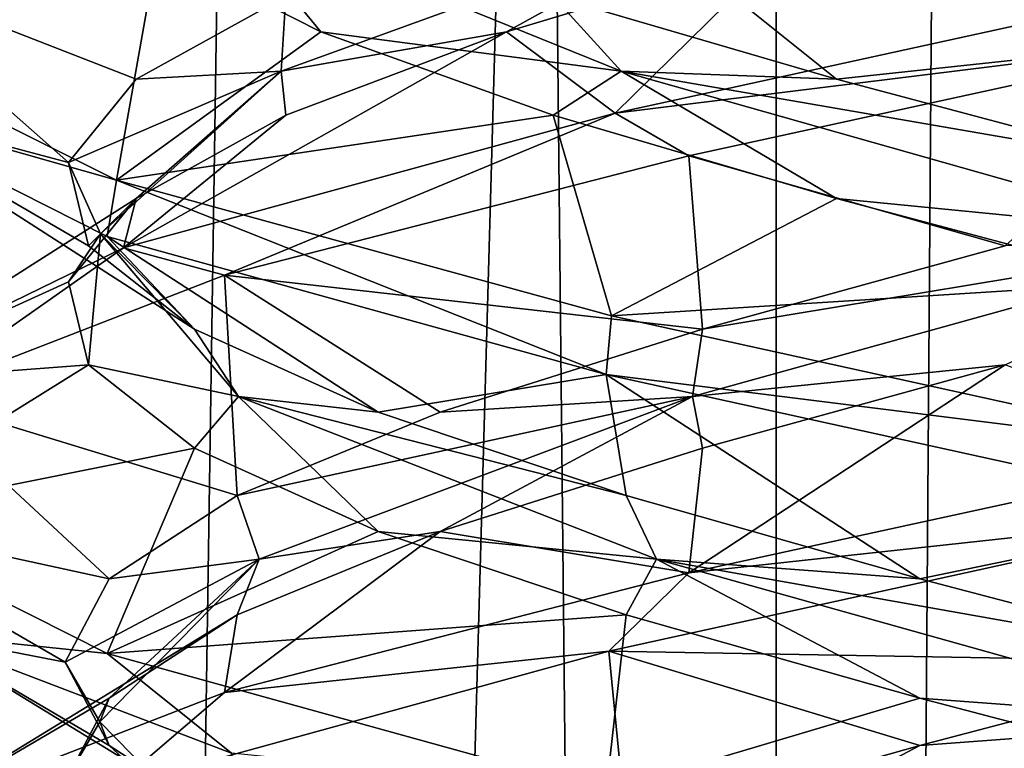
# Model space of a CAD drawing. Header units: millimetres. Extents: x -36.5 to 36.5, y -8.8 to 41.6.
# Tile 169 of 256: x -1.277 to -0.244, y 17.391 to 18.155. Entities that reach past the tile are written whole.
import ezdxf

# ---------------------------------------------------------------- set-up
doc = ezdxf.new("R2010")
doc.units = ezdxf.units.MM
doc.header["$LTSCALE"] = 65.185185
for name, color, linetype in [('166', 7, 'CONTINUOUS'), ('179', 7, 'CONTINUOUS'), ('18', 7, 'CONTINUOUS'), ('180', 7, 'CONTINUOUS'), ('19', 7, 'CONTINUOUS'), ('191', 7, 'CONTINUOUS'), ('192', 7, 'CONTINUOUS'), ('193', 7, 'CONTINUOUS'), ('194', 7, 'CONTINUOUS'), ('195', 7, 'CONTINUOUS'), ('205', 7, 'CONTINUOUS'), ('206', 7, 'CONTINUOUS'), ('207', 7, 'CONTINUOUS'), ('226', 7, 'CONTINUOUS'), ('227', 7, 'CONTINUOUS'), ('228', 7, 'CONTINUOUS'), ('30', 7, 'CONTINUOUS'), ('31', 7, 'CONTINUOUS'), ('32', 7, 'CONTINUOUS'), ('33', 7, 'CONTINUOUS'), ('34', 7, 'CONTINUOUS'), ('44', 7, 'CONTINUOUS'), ('45', 7, 'CONTINUOUS'), ('46', 7, 'CONTINUOUS'), ('5', 7, 'CONTINUOUS'), ('548', 7, 'CONTINUOUS'), ('553', 7, 'CONTINUOUS'), ('65', 7, 'CONTINUOUS'), ('66', 7, 'CONTINUOUS'), ('67', 7, 'CONTINUOUS')]:
    doc.layers.add(name, color=color, linetype=linetype)

msp = doc.modelspace()

# ---------------------------------------------------------------- linework, layer by layer
at = {"layer": '166', "color": 7, "linetype": 'Continuous'}
for points in [[(0, 18.2, -12.5), (0, 18.1375, -12.5), (-0.6565, 18.2817, -12.3487), (0, 18.2, -12.5)], [(0, 18.1375, -9.5), (0, 18.2, -9.5), (-0.6526, 18.0567, -9.6494), (0, 18.1375, -9.5)], [(-1.1757, 17.9867, -11.9316), (-1.4651, 18.0687, -11.3217), (-1.4651, 18.1312, -11.3216), (-1.1757, 17.9867, -11.9316)], [(-0.5754, 18.0122, -9.6147), (0, 18.1375, -9.5), (-0.6526, 18.0567, -9.6494), (-0.5754, 18.0122, -9.6147)], [(-1.1855, 17.9276, -11.9191), (-1.4651, 18.0687, -11.3217), (-1.1757, 17.9867, -11.9316), (-1.1855, 17.9276, -11.9191)], [(-1.1684, 17.9158, -10.0593), (-1.0624, 17.887, -9.9411), (-0.6526, 18.0567, -9.6494), (-1.1684, 17.9158, -10.0593)], [(-1.0624, 17.887, -9.9411), (-0.5754, 18.0122, -9.6147), (-0.6526, 18.0567, -9.6494), (-1.0624, 17.887, -9.9411)], [(-0.6621, 17.783, -12.346), (-1.1855, 17.9276, -11.9191), (-1.1757, 17.9867, -11.9316), (-0.6621, 17.783, -12.346)], [(-0.6565, 17.8442, -12.3487), (-0.6621, 17.783, -12.346), (-1.1757, 17.9867, -11.9316), (-0.6565, 17.8442, -12.3487)], [(-1.4597, 17.7739, -10.6547), (-1.3901, 17.7601, -10.4364), (-1.1684, 17.9158, -10.0593), (-1.4597, 17.7739, -10.6547)], [(-1.3901, 17.7601, -10.4364), (-1.0624, 17.887, -9.9411), (-1.1684, 17.9158, -10.0593), (-1.3901, 17.7601, -10.4364)], [(0, 17.7, -12.5), (-0.6621, 17.783, -12.346), (-0.6565, 17.8442, -12.3487), (0, 17.7, -12.5)], [(0, 17.6375, -12.5), (-0.6621, 17.783, -12.346), (0, 17.7, -12.5), (0, 17.6375, -12.5)], [(0, 17.7, -9.5), (-0.5754, 17.5747, -9.6147), (0, 17.6375, -9.5), (0, 17.7, -9.5)], [(0, 17.6375, -9.5), (-0.5754, 17.5747, -9.6147), (-0.6591, 17.4927, -9.6526), (0, 17.6375, -9.5)], [(-1.1855, 17.4901, -11.9191), (-1.3831, 17.511, -11.5805), (-1.4651, 17.6312, -11.3217), (-1.1855, 17.4901, -11.9191)], [(-0.5754, 17.5747, -9.6147), (-1.0624, 17.4495, -9.9411), (-0.6591, 17.4927, -9.6526), (-0.5754, 17.5747, -9.6147)], [(-1.055, 17.3858, -12.0663), (-1.3831, 17.511, -11.5805), (-1.1855, 17.4901, -11.9191), (-1.055, 17.3858, -12.0663)], [(-0.6621, 17.3455, -12.346), (-1.055, 17.3858, -12.0663), (-1.1855, 17.4901, -11.9191), (-0.6621, 17.3455, -12.346)], [(-0.6591, 17.4927, -9.6526), (-1.0624, 17.4495, -9.9411), (-1.1788, 17.3497, -10.0724), (-0.6591, 17.4927, -9.6526)], [(-1.0624, 17.4495, -9.9411), (-1.3901, 17.3226, -10.4364), (-1.1788, 17.3497, -10.0724), (-1.0624, 17.4495, -9.9411)]]:
    msp.add_3dface(points, dxfattribs=at)
at = {"layer": '179', "color": 7, "linetype": 'Continuous'}
for points in [[(-0.333, 17.3939, -9.8166), (0, 17.4187, -9.8067), (0, 17.4812, -9.7706), (-0.333, 17.3939, -9.8166)], [(-0.6092, 17.2482, -9.9739), (0, 17.3562, -9.7706), (0, 17.4187, -9.8067), (-0.6092, 17.2482, -9.9739)], [(-0.6092, 17.2482, -9.9739), (0, 17.4187, -9.8067), (-0.333, 17.3939, -9.8166), (-0.6092, 17.2482, -9.9739)], [(-0.641, 17.3066, -9.951), (-0.6092, 17.2482, -9.9739), (-0.333, 17.3939, -9.8166), (-0.641, 17.3066, -9.951)]]:
    msp.add_3dface(points, dxfattribs=at)
at = {"layer": '18', "color": 7, "linetype": 'Continuous'}
for points in [[(-0.333, 17.3939, 12.1834), (0, 17.4187, 12.1933), (0, 17.4812, 12.2294), (-0.333, 17.3939, 12.1834)], [(-0.6092, 17.2482, 12.0261), (0, 17.3562, 12.2294), (0, 17.4187, 12.1933), (-0.6092, 17.2482, 12.0261)], [(-0.6092, 17.2482, 12.0261), (0, 17.4187, 12.1933), (-0.333, 17.3939, 12.1834), (-0.6092, 17.2482, 12.0261)], [(-0.641, 17.3066, 12.049), (-0.6092, 17.2482, 12.0261), (-0.333, 17.3939, 12.1834), (-0.641, 17.3066, 12.049)]]:
    msp.add_3dface(points, dxfattribs=at)
at = {"layer": '180', "color": 7, "linetype": 'Continuous'}
for points in [[(0, 17.6375, -9.5), (-0.6591, 17.4927, -9.6526), (0, 17.4812, -9.7706), (0, 17.6375, -9.5)], [(-0.6591, 17.4927, -9.6526), (-1.1788, 17.3497, -10.0724), (-0.641, 17.3066, -9.951), (-0.6591, 17.4927, -9.6526)], [(-0.6591, 17.4927, -9.6526), (-0.641, 17.3066, -9.951), (-0.333, 17.3939, -9.8166), (-0.6591, 17.4927, -9.6526)], [(-0.6591, 17.4927, -9.6526), (-0.333, 17.3939, -9.8166), (0, 17.4812, -9.7706), (-0.6591, 17.4927, -9.6526)]]:
    msp.add_3dface(points, dxfattribs=at)
at = {"layer": '19', "color": 7, "linetype": 'Continuous'}
for points in [[(0, 17.6375, 12.5), (-0.6591, 17.4927, 12.3474), (0, 17.4812, 12.2294), (0, 17.6375, 12.5)], [(-0.6591, 17.4927, 12.3474), (-1.1788, 17.3497, 11.9276), (-0.641, 17.3066, 12.049), (-0.6591, 17.4927, 12.3474)], [(-0.6591, 17.4927, 12.3474), (-0.641, 17.3066, 12.049), (-0.333, 17.3939, 12.1834), (-0.6591, 17.4927, 12.3474)], [(-0.6591, 17.4927, 12.3474), (-0.333, 17.3939, 12.1834), (0, 17.4812, 12.2294), (-0.6591, 17.4927, 12.3474)]]:
    msp.add_3dface(points, dxfattribs=at)
at = {"layer": '191', "color": 7, "linetype": 'Continuous'}
for points in [[(-1.1834, 17.3939, -11.333), (-1.1933, 17.4187, -11), (-1.2294, 17.4812, -11), (-1.1834, 17.3939, -11.333)], [(-1.0261, 17.2482, -11.6092), (-1.2294, 17.3562, -11), (-1.1933, 17.4187, -11), (-1.0261, 17.2482, -11.6092)], [(-1.0261, 17.2482, -11.6092), (-1.1933, 17.4187, -11), (-1.1834, 17.3939, -11.333), (-1.0261, 17.2482, -11.6092)], [(-1.049, 17.3066, -11.641), (-1.0261, 17.2482, -11.6092), (-1.1834, 17.3939, -11.333), (-1.049, 17.3066, -11.641)]]:
    msp.add_3dface(points, dxfattribs=at)
at = {"layer": '192', "color": 7, "linetype": 'Continuous'}
for points in [[(-1.5, 17.6375, -11), (-1.3831, 17.511, -11.5805), (-1.2294, 17.4812, -11), (-1.5, 17.6375, -11)], [(-1.3831, 17.511, -11.5805), (-1.055, 17.3858, -12.0663), (-1.049, 17.3066, -11.641), (-1.3831, 17.511, -11.5805)], [(-1.3831, 17.511, -11.5805), (-1.049, 17.3066, -11.641), (-1.1834, 17.3939, -11.333), (-1.3831, 17.511, -11.5805)], [(-1.3831, 17.511, -11.5805), (-1.1834, 17.3939, -11.333), (-1.2294, 17.4812, -11), (-1.3831, 17.511, -11.5805)]]:
    msp.add_3dface(points, dxfattribs=at)
at = {"layer": '193', "color": 7, "linetype": 'Continuous'}
for points in [[(-0.5754, 17.5747, -9.6147), (0, 17.7, -9.5), (-0.2436, 17.7928, -9.795), (-0.5754, 17.5747, -9.6147)], [(-0.5609, 17.7055, -9.906), (-0.5754, 17.5747, -9.6147), (-0.2436, 17.7928, -9.795), (-0.5609, 17.7055, -9.906)], [(-0.8362, 17.6182, -10.0988), (-0.5754, 17.5747, -9.6147), (-0.5609, 17.7055, -9.906), (-0.8362, 17.6182, -10.0988)], [(-1.0624, 17.4495, -9.9411), (-0.5754, 17.5747, -9.6147), (-0.8362, 17.6182, -10.0988), (-1.0624, 17.4495, -9.9411)], [(-1.049, 17.5309, -10.359), (-1.0624, 17.4495, -9.9411), (-0.8362, 17.6182, -10.0988), (-1.049, 17.5309, -10.359)], [(-1.3901, 17.3226, -10.4364), (-1.0624, 17.4495, -9.9411), (-1.049, 17.5309, -10.359), (-1.3901, 17.3226, -10.4364)], [(-1.1834, 17.4436, -10.667), (-1.3901, 17.3226, -10.4364), (-1.049, 17.5309, -10.359), (-1.1834, 17.4436, -10.667)], [(-1.2294, 17.3562, -11), (-1.3901, 17.3226, -10.4364), (-1.1834, 17.4436, -10.667), (-1.2294, 17.3562, -11)]]:
    msp.add_3dface(points, dxfattribs=at)
at = {"layer": '194', "color": 7, "linetype": 'Continuous'}
for points in [[(-0.5713, 17.7598, -9.9524), (-0.2436, 17.7928, -9.795), (0.0436, 17.9304, -9.8075), (-0.5713, 17.7598, -9.9524)], [(-0.5713, 17.7598, -9.9524), (0.0436, 17.9304, -9.8075), (-0.5609, 17.8305, -9.906), (-0.5713, 17.7598, -9.9524)], [(-0.5609, 17.8305, -9.906), (0.0436, 17.9304, -9.8075), (-0.2436, 17.9178, -9.795), (-0.5609, 17.8305, -9.906)], [(-0.8362, 17.7432, -10.0988), (-0.5713, 17.7598, -9.9524), (-0.5609, 17.8305, -9.906), (-0.8362, 17.7432, -10.0988)], [(-0.5609, 17.7055, -9.906), (-0.2436, 17.7928, -9.795), (-0.5713, 17.7598, -9.9524), (-0.5609, 17.7055, -9.906)], [(-1.0261, 17.5893, -10.3908), (-0.5713, 17.7598, -9.9524), (-1.049, 17.6559, -10.359), (-1.0261, 17.5893, -10.3908)], [(-1.049, 17.6559, -10.359), (-0.5713, 17.7598, -9.9524), (-0.8362, 17.7432, -10.0988), (-1.049, 17.6559, -10.359)], [(-1.0261, 17.5893, -10.3908), (-0.8362, 17.6182, -10.0988), (-0.5713, 17.7598, -9.9524), (-1.0261, 17.5893, -10.3908)], [(-0.8362, 17.6182, -10.0988), (-0.5609, 17.7055, -9.906), (-0.5713, 17.7598, -9.9524), (-0.8362, 17.6182, -10.0988)], [(-1.1834, 17.5686, -10.667), (-1.0261, 17.5893, -10.3908), (-1.049, 17.6559, -10.359), (-1.1834, 17.5686, -10.667)], [(-1.049, 17.5309, -10.359), (-0.8362, 17.6182, -10.0988), (-1.0261, 17.5893, -10.3908), (-1.049, 17.5309, -10.359)], [(-1.2294, 17.4812, -11), (-1.1933, 17.4187, -11), (-1.0261, 17.5893, -10.3908), (-1.2294, 17.4812, -11)], [(-1.2294, 17.4812, -11), (-1.0261, 17.5893, -10.3908), (-1.1834, 17.5686, -10.667), (-1.2294, 17.4812, -11)], [(-1.1933, 17.4187, -11), (-1.1834, 17.4436, -10.667), (-1.0261, 17.5893, -10.3908), (-1.1933, 17.4187, -11)], [(-1.1834, 17.4436, -10.667), (-1.049, 17.5309, -10.359), (-1.0261, 17.5893, -10.3908), (-1.1834, 17.4436, -10.667)], [(-1.1933, 17.4187, -11), (-1.2294, 17.3562, -11), (-1.1834, 17.4436, -10.667), (-1.1933, 17.4187, -11)]]:
    msp.add_3dface(points, dxfattribs=at)
at = {"layer": '195', "color": 7, "linetype": 'Continuous'}
for points in [[(0, 18.1375, -9.5), (-0.5754, 18.0122, -9.6147), (-0.2436, 17.9178, -9.795), (0, 18.1375, -9.5)], [(-0.5754, 18.0122, -9.6147), (-1.0624, 17.887, -9.9411), (-0.5609, 17.8305, -9.906), (-0.5754, 18.0122, -9.6147)], [(-0.5754, 18.0122, -9.6147), (-0.5609, 17.8305, -9.906), (-0.2436, 17.9178, -9.795), (-0.5754, 18.0122, -9.6147)], [(-1.0624, 17.887, -9.9411), (-1.3901, 17.7601, -10.4364), (-1.049, 17.6559, -10.359), (-1.0624, 17.887, -9.9411)], [(-1.0624, 17.887, -9.9411), (-1.049, 17.6559, -10.359), (-0.8362, 17.7432, -10.0988), (-1.0624, 17.887, -9.9411)], [(-1.0624, 17.887, -9.9411), (-0.8362, 17.7432, -10.0988), (-0.5609, 17.8305, -9.906), (-1.0624, 17.887, -9.9411)], [(-1.3901, 17.7601, -10.4364), (-1.5, 17.6375, -11), (-1.1834, 17.5686, -10.667), (-1.3901, 17.7601, -10.4364)], [(-1.3901, 17.7601, -10.4364), (-1.1834, 17.5686, -10.667), (-1.049, 17.6559, -10.359), (-1.3901, 17.7601, -10.4364)], [(-1.5, 17.6375, -11), (-1.2294, 17.4812, -11), (-1.1834, 17.5686, -10.667), (-1.5, 17.6375, -11)]]:
    msp.add_3dface(points, dxfattribs=at)
at = {"layer": '205', "color": 7, "linetype": 'Continuous'}
for points in [[(-0.7665, 18.142, -10.0388), (-0.6526, 18.0567, -9.6494), (-0.4775, 18.2293, -9.8672), (-0.7665, 18.142, -10.0388)], [(-0.6526, 18.0567, -9.6494), (0, 18.2, -9.5), (-0.4775, 18.2293, -9.8672), (-0.6526, 18.0567, -9.6494)], [(-1.1684, 17.9158, -10.0593), (-0.6526, 18.0567, -9.6494), (-0.7665, 18.142, -10.0388), (-1.1684, 17.9158, -10.0593)], [(-0.9982, 18.0547, -10.2824), (-1.1684, 17.9158, -10.0593), (-0.7665, 18.142, -10.0388), (-0.9982, 18.0547, -10.2824)], [(-1.1552, 17.9674, -10.5795), (-1.1684, 17.9158, -10.0593), (-0.9982, 18.0547, -10.2824), (-1.1552, 17.9674, -10.5795)], [(-1.4597, 17.7739, -10.6547), (-1.1684, 17.9158, -10.0593), (-1.1552, 17.9674, -10.5795), (-1.4597, 17.7739, -10.6547)], [(-1.2259, 17.8801, -10.9081), (-1.4597, 17.7739, -10.6547), (-1.1552, 17.9674, -10.5795), (-1.2259, 17.8801, -10.9081)], [(-1.205, 17.7928, -11.2436), (-1.4597, 17.7739, -10.6547), (-1.2259, 17.8801, -10.9081), (-1.205, 17.7928, -11.2436)], [(-1.4651, 17.6312, -11.3217), (-1.4597, 17.7739, -10.6547), (-1.205, 17.7928, -11.2436), (-1.4651, 17.6312, -11.3217)], [(-1.094, 17.7055, -11.5609), (-1.4651, 17.6312, -11.3217), (-1.205, 17.7928, -11.2436), (-1.094, 17.7055, -11.5609)], [(-1.1855, 17.4901, -11.9191), (-1.4651, 17.6312, -11.3217), (-1.094, 17.7055, -11.5609), (-1.1855, 17.4901, -11.9191)], [(-0.9012, 17.6182, -11.8362), (-1.1855, 17.4901, -11.9191), (-1.094, 17.7055, -11.5609), (-0.9012, 17.6182, -11.8362)], [(-0.641, 17.5309, -12.049), (-1.1855, 17.4901, -11.9191), (-0.9012, 17.6182, -11.8362), (-0.641, 17.5309, -12.049)], [(-0.6621, 17.3455, -12.346), (-1.1855, 17.4901, -11.9191), (-0.641, 17.5309, -12.049), (-0.6621, 17.3455, -12.346)], [(-0.333, 17.4436, -12.1834), (-0.6621, 17.3455, -12.346), (-0.641, 17.5309, -12.049), (-0.333, 17.4436, -12.1834)], [(0, 17.3562, -12.2294), (-0.6621, 17.3455, -12.346), (-0.333, 17.4436, -12.1834), (0, 17.3562, -12.2294)]]:
    msp.add_3dface(points, dxfattribs=at)
at = {"layer": '206', "color": 7, "linetype": 'Continuous'}
for points in [[(-1.0031, 18.1009, -10.3538), (-0.7665, 18.142, -10.0388), (-0.5327, 18.2715, -9.9322), (-1.0031, 18.1009, -10.3538)], [(-1.0031, 18.1009, -10.3538), (-0.5327, 18.2715, -9.9322), (-0.9982, 18.1797, -10.2824), (-1.0031, 18.1009, -10.3538)], [(-0.7665, 18.142, -10.0388), (-0.4775, 18.2293, -9.8672), (-0.5327, 18.2715, -9.9322), (-0.7665, 18.142, -10.0388)], [(-1.1552, 18.0924, -10.5795), (-1.0031, 18.1009, -10.3538), (-0.9982, 18.1797, -10.2824), (-1.1552, 18.0924, -10.5795)], [(-0.9982, 18.0547, -10.2824), (-0.7665, 18.142, -10.0388), (-1.0031, 18.1009, -10.3538), (-0.9982, 18.0547, -10.2824)], [(-1.1925, 17.9304, -10.9564), (-1.0031, 18.1009, -10.3538), (-1.2259, 18.0051, -10.9081), (-1.1925, 17.9304, -10.9564)], [(-1.2259, 18.0051, -10.9081), (-1.0031, 18.1009, -10.3538), (-1.1552, 18.0924, -10.5795), (-1.2259, 18.0051, -10.9081)], [(-1.1925, 17.9304, -10.9564), (-1.1552, 17.9674, -10.5795), (-1.0031, 18.1009, -10.3538), (-1.1925, 17.9304, -10.9564)], [(-1.1552, 17.9674, -10.5795), (-0.9982, 18.0547, -10.2824), (-1.0031, 18.1009, -10.3538), (-1.1552, 17.9674, -10.5795)], [(-1.205, 17.9178, -11.2436), (-1.1925, 17.9304, -10.9564), (-1.2259, 18.0051, -10.9081), (-1.205, 17.9178, -11.2436)], [(-1.2259, 17.8801, -10.9081), (-1.1552, 17.9674, -10.5795), (-1.1925, 17.9304, -10.9564), (-1.2259, 17.8801, -10.9081)], [(-1.205, 17.7928, -11.2436), (-1.2259, 17.8801, -10.9081), (-1.1925, 17.9304, -10.9564), (-1.205, 17.7928, -11.2436)], [(-1.0476, 17.7598, -11.5713), (-1.205, 17.7928, -11.2436), (-1.1925, 17.9304, -10.9564), (-1.0476, 17.7598, -11.5713)], [(-1.094, 17.8305, -11.5609), (-1.1925, 17.9304, -10.9564), (-1.205, 17.9178, -11.2436), (-1.094, 17.8305, -11.5609)], [(-1.0476, 17.7598, -11.5713), (-1.1925, 17.9304, -10.9564), (-1.094, 17.8305, -11.5609), (-1.0476, 17.7598, -11.5713)], [(-0.9012, 17.7432, -11.8362), (-1.0476, 17.7598, -11.5713), (-1.094, 17.8305, -11.5609), (-0.9012, 17.7432, -11.8362)], [(-1.094, 17.7055, -11.5609), (-1.205, 17.7928, -11.2436), (-1.0476, 17.7598, -11.5713), (-1.094, 17.7055, -11.5609)], [(-0.9012, 17.6182, -11.8362), (-1.094, 17.7055, -11.5609), (-1.0476, 17.7598, -11.5713), (-0.9012, 17.6182, -11.8362)], [(-0.6092, 17.5893, -12.0261), (-0.9012, 17.6182, -11.8362), (-1.0476, 17.7598, -11.5713), (-0.6092, 17.5893, -12.0261)], [(-0.6092, 17.5893, -12.0261), (-1.0476, 17.7598, -11.5713), (-0.641, 17.6559, -12.049), (-0.6092, 17.5893, -12.0261)], [(-0.641, 17.6559, -12.049), (-1.0476, 17.7598, -11.5713), (-0.9012, 17.7432, -11.8362), (-0.641, 17.6559, -12.049)], [(-0.333, 17.5686, -12.1834), (-0.6092, 17.5893, -12.0261), (-0.641, 17.6559, -12.049), (-0.333, 17.5686, -12.1834)], [(-0.641, 17.5309, -12.049), (-0.9012, 17.6182, -11.8362), (-0.6092, 17.5893, -12.0261), (-0.641, 17.5309, -12.049)], [(-0.333, 17.4436, -12.1834), (-0.641, 17.5309, -12.049), (-0.6092, 17.5893, -12.0261), (-0.333, 17.4436, -12.1834)], [(0, 17.4812, -12.2294), (0, 17.4187, -12.1933), (-0.6092, 17.5893, -12.0261), (0, 17.4812, -12.2294)], [(0, 17.4187, -12.1933), (-0.333, 17.4436, -12.1834), (-0.6092, 17.5893, -12.0261), (0, 17.4187, -12.1933)], [(0, 17.4812, -12.2294), (-0.6092, 17.5893, -12.0261), (-0.333, 17.5686, -12.1834), (0, 17.4812, -12.2294)], [(0, 17.4187, -12.1933), (0, 17.3562, -12.2294), (-0.333, 17.4436, -12.1834), (0, 17.4187, -12.1933)]]:
    msp.add_3dface(points, dxfattribs=at)
at = {"layer": '207', "color": 7, "linetype": 'Continuous'}
for points in [[(-1.4597, 18.2114, -10.6547), (-1.4651, 18.0687, -11.3217), (-1.2259, 18.0051, -10.9081), (-1.4597, 18.2114, -10.6547)], [(-1.4597, 18.2114, -10.6547), (-1.2259, 18.0051, -10.9081), (-1.1552, 18.0924, -10.5795), (-1.4597, 18.2114, -10.6547)], [(-1.4597, 18.2114, -10.6547), (-1.1552, 18.0924, -10.5795), (-0.9982, 18.1797, -10.2824), (-1.4597, 18.2114, -10.6547)], [(-1.4651, 18.0687, -11.3217), (-1.1855, 17.9276, -11.9191), (-1.094, 17.8305, -11.5609), (-1.4651, 18.0687, -11.3217)], [(-1.4651, 18.0687, -11.3217), (-1.094, 17.8305, -11.5609), (-1.205, 17.9178, -11.2436), (-1.4651, 18.0687, -11.3217)], [(-1.4651, 18.0687, -11.3217), (-1.205, 17.9178, -11.2436), (-1.2259, 18.0051, -10.9081), (-1.4651, 18.0687, -11.3217)], [(-1.1855, 17.9276, -11.9191), (-0.6621, 17.783, -12.346), (-0.9012, 17.7432, -11.8362), (-1.1855, 17.9276, -11.9191)], [(-1.1855, 17.9276, -11.9191), (-0.9012, 17.7432, -11.8362), (-1.094, 17.8305, -11.5609), (-1.1855, 17.9276, -11.9191)], [(-0.6621, 17.783, -12.346), (-0.641, 17.6559, -12.049), (-0.9012, 17.7432, -11.8362), (-0.6621, 17.783, -12.346)], [(-0.6621, 17.783, -12.346), (0, 17.6375, -12.5), (-0.333, 17.5686, -12.1834), (-0.6621, 17.783, -12.346)], [(-0.6621, 17.783, -12.346), (-0.333, 17.5686, -12.1834), (-0.641, 17.6559, -12.049), (-0.6621, 17.783, -12.346)], [(0, 17.6375, -12.5), (0, 17.4812, -12.2294), (-0.333, 17.5686, -12.1834), (0, 17.6375, -12.5)]]:
    msp.add_3dface(points, dxfattribs=at)
at = {"layer": '226', "color": 7, "linetype": 'Continuous'}
for points in [[(-1.4651, 18.1312, -11.3216), (-1.4578, 18.2757, -10.6467), (-1.2198, 18.3166, -11.1529), (-1.4651, 18.1312, -11.3216)], [(-1.1328, 18.2293, -11.4775), (-1.4651, 18.1312, -11.3216), (-1.2198, 18.3166, -11.1529), (-1.1328, 18.2293, -11.4775)], [(-1.1757, 17.9867, -11.9316), (-1.4651, 18.1312, -11.3216), (-1.1328, 18.2293, -11.4775), (-1.1757, 17.9867, -11.9316)], [(-0.9612, 18.142, -11.7665), (-1.1757, 17.9867, -11.9316), (-1.1328, 18.2293, -11.4775), (-0.9612, 18.142, -11.7665)], [(-0.7176, 18.0547, -11.9982), (-1.1757, 17.9867, -11.9316), (-0.9612, 18.142, -11.7665), (-0.7176, 18.0547, -11.9982)], [(-0.6565, 17.8442, -12.3487), (-1.1757, 17.9867, -11.9316), (-0.7176, 18.0547, -11.9982), (-0.6565, 17.8442, -12.3487)], [(-0.4205, 17.9674, -12.1552), (-0.6565, 17.8442, -12.3487), (-0.7176, 18.0547, -11.9982), (-0.4205, 17.9674, -12.1552)], [(-0.0919, 17.8801, -12.2259), (-0.6565, 17.8442, -12.3487), (-0.4205, 17.9674, -12.1552), (-0.0919, 17.8801, -12.2259)], [(0, 17.7, -12.5), (-0.6565, 17.8442, -12.3487), (-0.0919, 17.8801, -12.2259), (0, 17.7, -12.5)]]:
    msp.add_3dface(points, dxfattribs=at)
at = {"layer": '227', "color": 7, "linetype": 'Continuous'}
for points in [[(-0.9612, 18.142, -11.7665), (-1.1328, 18.2293, -11.4775), (-1.0678, 18.2715, -11.5327), (-0.9612, 18.142, -11.7665)], [(-0.6462, 18.1009, -12.0031), (-0.9612, 18.142, -11.7665), (-1.0678, 18.2715, -11.5327), (-0.6462, 18.1009, -12.0031)], [(-0.6462, 18.1009, -12.0031), (-1.0678, 18.2715, -11.5327), (-0.7176, 18.1797, -11.9982), (-0.6462, 18.1009, -12.0031)], [(-0.4205, 18.0924, -12.1552), (-0.6462, 18.1009, -12.0031), (-0.7176, 18.1797, -11.9982), (-0.4205, 18.0924, -12.1552)], [(-0.7176, 18.0547, -11.9982), (-0.9612, 18.142, -11.7665), (-0.6462, 18.1009, -12.0031), (-0.7176, 18.0547, -11.9982)], [(-0.4205, 17.9674, -12.1552), (-0.7176, 18.0547, -11.9982), (-0.6462, 18.1009, -12.0031), (-0.4205, 17.9674, -12.1552)], [(-0.0436, 17.9304, -12.1925), (-0.4205, 17.9674, -12.1552), (-0.6462, 18.1009, -12.0031), (-0.0436, 17.9304, -12.1925)], [(-0.0436, 17.9304, -12.1925), (-0.6462, 18.1009, -12.0031), (-0.0919, 18.0051, -12.2259), (-0.0436, 17.9304, -12.1925)], [(-0.0919, 18.0051, -12.2259), (-0.6462, 18.1009, -12.0031), (-0.4205, 18.0924, -12.1552), (-0.0919, 18.0051, -12.2259)], [(-0.0919, 17.8801, -12.2259), (-0.4205, 17.9674, -12.1552), (-0.0436, 17.9304, -12.1925), (-0.0919, 17.8801, -12.2259)]]:
    msp.add_3dface(points, dxfattribs=at)
at = {"layer": '228', "color": 7, "linetype": 'Continuous'}
for points in [[(-0.6565, 18.2817, -12.3487), (-0.4205, 18.0924, -12.1552), (-0.7176, 18.1797, -11.9982), (-0.6565, 18.2817, -12.3487)], [(-0.6565, 18.2817, -12.3487), (0, 18.1375, -12.5), (-0.4205, 18.0924, -12.1552), (-0.6565, 18.2817, -12.3487)], [(0, 18.1375, -12.5), (-0.0919, 18.0051, -12.2259), (-0.4205, 18.0924, -12.1552), (0, 18.1375, -12.5)]]:
    msp.add_3dface(points, dxfattribs=at)
at = {"layer": '30', "color": 7, "linetype": 'Continuous'}
for points in [[(-1.1834, 17.3939, 10.667), (-1.1933, 17.4187, 11), (-1.2294, 17.4812, 11), (-1.1834, 17.3939, 10.667)], [(-1.0261, 17.2482, 10.3908), (-1.2294, 17.3562, 11), (-1.1933, 17.4187, 11), (-1.0261, 17.2482, 10.3908)], [(-1.0261, 17.2482, 10.3908), (-1.1933, 17.4187, 11), (-1.1834, 17.3939, 10.667), (-1.0261, 17.2482, 10.3908)], [(-1.049, 17.3066, 10.359), (-1.0261, 17.2482, 10.3908), (-1.1834, 17.3939, 10.667), (-1.049, 17.3066, 10.359)]]:
    msp.add_3dface(points, dxfattribs=at)
at = {"layer": '31', "color": 7, "linetype": 'Continuous'}
for points in [[(-1.5, 17.6375, 11), (-1.3831, 17.511, 10.4195), (-1.2294, 17.4812, 11), (-1.5, 17.6375, 11)], [(-1.3831, 17.511, 10.4195), (-1.055, 17.3858, 9.9337), (-1.049, 17.3066, 10.359), (-1.3831, 17.511, 10.4195)], [(-1.3831, 17.511, 10.4195), (-1.049, 17.3066, 10.359), (-1.1834, 17.3939, 10.667), (-1.3831, 17.511, 10.4195)], [(-1.3831, 17.511, 10.4195), (-1.1834, 17.3939, 10.667), (-1.2294, 17.4812, 11), (-1.3831, 17.511, 10.4195)]]:
    msp.add_3dface(points, dxfattribs=at)
at = {"layer": '32', "color": 7, "linetype": 'Continuous'}
for points in [[(-0.5754, 17.5747, 12.3853), (0, 17.7, 12.5), (-0.2436, 17.7928, 12.205), (-0.5754, 17.5747, 12.3853)], [(-0.5609, 17.7055, 12.094), (-0.5754, 17.5747, 12.3853), (-0.2436, 17.7928, 12.205), (-0.5609, 17.7055, 12.094)], [(-0.8362, 17.6182, 11.9012), (-0.5754, 17.5747, 12.3853), (-0.5609, 17.7055, 12.094), (-0.8362, 17.6182, 11.9012)], [(-1.0624, 17.4495, 12.0589), (-0.5754, 17.5747, 12.3853), (-0.8362, 17.6182, 11.9012), (-1.0624, 17.4495, 12.0589)], [(-1.049, 17.5309, 11.641), (-1.0624, 17.4495, 12.0589), (-0.8362, 17.6182, 11.9012), (-1.049, 17.5309, 11.641)], [(-1.3901, 17.3226, 11.5636), (-1.0624, 17.4495, 12.0589), (-1.049, 17.5309, 11.641), (-1.3901, 17.3226, 11.5636)], [(-1.1834, 17.4436, 11.333), (-1.3901, 17.3226, 11.5636), (-1.049, 17.5309, 11.641), (-1.1834, 17.4436, 11.333)], [(-1.2294, 17.3562, 11), (-1.3901, 17.3226, 11.5636), (-1.1834, 17.4436, 11.333), (-1.2294, 17.3562, 11)]]:
    msp.add_3dface(points, dxfattribs=at)
at = {"layer": '33', "color": 7, "linetype": 'Continuous'}
for points in [[(-0.5713, 17.7598, 12.0476), (-0.2436, 17.7928, 12.205), (0.0436, 17.9304, 12.1925), (-0.5713, 17.7598, 12.0476)], [(-0.5713, 17.7598, 12.0476), (0.0436, 17.9304, 12.1925), (-0.5609, 17.8305, 12.094), (-0.5713, 17.7598, 12.0476)], [(-0.5609, 17.8305, 12.094), (0.0436, 17.9304, 12.1925), (-0.2436, 17.9178, 12.205), (-0.5609, 17.8305, 12.094)], [(-0.8362, 17.7432, 11.9012), (-0.5713, 17.7598, 12.0476), (-0.5609, 17.8305, 12.094), (-0.8362, 17.7432, 11.9012)], [(-0.5609, 17.7055, 12.094), (-0.2436, 17.7928, 12.205), (-0.5713, 17.7598, 12.0476), (-0.5609, 17.7055, 12.094)], [(-1.0261, 17.5893, 11.6092), (-0.5713, 17.7598, 12.0476), (-1.049, 17.6559, 11.641), (-1.0261, 17.5893, 11.6092)], [(-1.049, 17.6559, 11.641), (-0.5713, 17.7598, 12.0476), (-0.8362, 17.7432, 11.9012), (-1.049, 17.6559, 11.641)], [(-1.0261, 17.5893, 11.6092), (-0.8362, 17.6182, 11.9012), (-0.5713, 17.7598, 12.0476), (-1.0261, 17.5893, 11.6092)], [(-0.8362, 17.6182, 11.9012), (-0.5609, 17.7055, 12.094), (-0.5713, 17.7598, 12.0476), (-0.8362, 17.6182, 11.9012)], [(-1.1834, 17.5686, 11.333), (-1.0261, 17.5893, 11.6092), (-1.049, 17.6559, 11.641), (-1.1834, 17.5686, 11.333)], [(-1.049, 17.5309, 11.641), (-0.8362, 17.6182, 11.9012), (-1.0261, 17.5893, 11.6092), (-1.049, 17.5309, 11.641)], [(-1.2294, 17.4812, 11), (-1.1933, 17.4187, 11), (-1.0261, 17.5893, 11.6092), (-1.2294, 17.4812, 11)], [(-1.2294, 17.4812, 11), (-1.0261, 17.5893, 11.6092), (-1.1834, 17.5686, 11.333), (-1.2294, 17.4812, 11)], [(-1.1933, 17.4187, 11), (-1.1834, 17.4436, 11.333), (-1.0261, 17.5893, 11.6092), (-1.1933, 17.4187, 11)], [(-1.1834, 17.4436, 11.333), (-1.049, 17.5309, 11.641), (-1.0261, 17.5893, 11.6092), (-1.1834, 17.4436, 11.333)], [(-1.1933, 17.4187, 11), (-1.2294, 17.3562, 11), (-1.1834, 17.4436, 11.333), (-1.1933, 17.4187, 11)]]:
    msp.add_3dface(points, dxfattribs=at)
at = {"layer": '34', "color": 7, "linetype": 'Continuous'}
for points in [[(0, 18.1375, 12.5), (-0.5754, 18.0122, 12.3853), (-0.2436, 17.9178, 12.205), (0, 18.1375, 12.5)], [(-0.5754, 18.0122, 12.3853), (-1.0624, 17.887, 12.0589), (-0.5609, 17.8305, 12.094), (-0.5754, 18.0122, 12.3853)], [(-0.5754, 18.0122, 12.3853), (-0.5609, 17.8305, 12.094), (-0.2436, 17.9178, 12.205), (-0.5754, 18.0122, 12.3853)], [(-1.0624, 17.887, 12.0589), (-1.3901, 17.7601, 11.5636), (-1.049, 17.6559, 11.641), (-1.0624, 17.887, 12.0589)], [(-1.0624, 17.887, 12.0589), (-1.049, 17.6559, 11.641), (-0.8362, 17.7432, 11.9012), (-1.0624, 17.887, 12.0589)], [(-1.0624, 17.887, 12.0589), (-0.8362, 17.7432, 11.9012), (-0.5609, 17.8305, 12.094), (-1.0624, 17.887, 12.0589)], [(-1.3901, 17.7601, 11.5636), (-1.5, 17.6375, 11), (-1.1834, 17.5686, 11.333), (-1.3901, 17.7601, 11.5636)], [(-1.3901, 17.7601, 11.5636), (-1.1834, 17.5686, 11.333), (-1.049, 17.6559, 11.641), (-1.3901, 17.7601, 11.5636)], [(-1.5, 17.6375, 11), (-1.2294, 17.4812, 11), (-1.1834, 17.5686, 11.333), (-1.5, 17.6375, 11)]]:
    msp.add_3dface(points, dxfattribs=at)
at = {"layer": '44', "color": 7, "linetype": 'Continuous'}
for points in [[(-0.7665, 18.142, 11.9612), (-0.6526, 18.0567, 12.3506), (-0.4775, 18.2293, 12.1328), (-0.7665, 18.142, 11.9612)], [(-0.6526, 18.0567, 12.3506), (0, 18.2, 12.5), (-0.4775, 18.2293, 12.1328), (-0.6526, 18.0567, 12.3506)], [(-1.1684, 17.9158, 11.9407), (-0.6526, 18.0567, 12.3506), (-0.7665, 18.142, 11.9612), (-1.1684, 17.9158, 11.9407)], [(-0.9982, 18.0547, 11.7176), (-1.1684, 17.9158, 11.9407), (-0.7665, 18.142, 11.9612), (-0.9982, 18.0547, 11.7176)], [(-1.1552, 17.9674, 11.4205), (-1.1684, 17.9158, 11.9407), (-0.9982, 18.0547, 11.7176), (-1.1552, 17.9674, 11.4205)], [(-1.4597, 17.7739, 11.3453), (-1.1684, 17.9158, 11.9407), (-1.1552, 17.9674, 11.4205), (-1.4597, 17.7739, 11.3453)], [(-1.2259, 17.8801, 11.0919), (-1.4597, 17.7739, 11.3453), (-1.1552, 17.9674, 11.4205), (-1.2259, 17.8801, 11.0919)], [(-1.205, 17.7928, 10.7564), (-1.4597, 17.7739, 11.3453), (-1.2259, 17.8801, 11.0919), (-1.205, 17.7928, 10.7564)], [(-1.4651, 17.6312, 10.6783), (-1.4597, 17.7739, 11.3453), (-1.205, 17.7928, 10.7564), (-1.4651, 17.6312, 10.6783)], [(-1.094, 17.7055, 10.4391), (-1.4651, 17.6312, 10.6783), (-1.205, 17.7928, 10.7564), (-1.094, 17.7055, 10.4391)], [(-1.1855, 17.4901, 10.0809), (-1.4651, 17.6312, 10.6783), (-1.094, 17.7055, 10.4391), (-1.1855, 17.4901, 10.0809)], [(-0.9012, 17.6182, 10.1638), (-1.1855, 17.4901, 10.0809), (-1.094, 17.7055, 10.4391), (-0.9012, 17.6182, 10.1638)], [(-0.641, 17.5309, 9.951), (-1.1855, 17.4901, 10.0809), (-0.9012, 17.6182, 10.1638), (-0.641, 17.5309, 9.951)], [(-0.6621, 17.3455, 9.654), (-1.1855, 17.4901, 10.0809), (-0.641, 17.5309, 9.951), (-0.6621, 17.3455, 9.654)], [(-0.333, 17.4436, 9.8166), (-0.6621, 17.3455, 9.654), (-0.641, 17.5309, 9.951), (-0.333, 17.4436, 9.8166)], [(0, 17.3562, 9.7706), (-0.6621, 17.3455, 9.654), (-0.333, 17.4436, 9.8166), (0, 17.3562, 9.7706)]]:
    msp.add_3dface(points, dxfattribs=at)
at = {"layer": '45', "color": 7, "linetype": 'Continuous'}
for points in [[(-1.0031, 18.1009, 11.6462), (-0.7665, 18.142, 11.9612), (-0.5327, 18.2715, 12.0678), (-1.0031, 18.1009, 11.6462)], [(-1.0031, 18.1009, 11.6462), (-0.5327, 18.2715, 12.0678), (-0.9982, 18.1797, 11.7176), (-1.0031, 18.1009, 11.6462)], [(-0.7665, 18.142, 11.9612), (-0.4775, 18.2293, 12.1328), (-0.5327, 18.2715, 12.0678), (-0.7665, 18.142, 11.9612)], [(-1.1552, 18.0924, 11.4205), (-1.0031, 18.1009, 11.6462), (-0.9982, 18.1797, 11.7176), (-1.1552, 18.0924, 11.4205)], [(-0.9982, 18.0547, 11.7176), (-0.7665, 18.142, 11.9612), (-1.0031, 18.1009, 11.6462), (-0.9982, 18.0547, 11.7176)], [(-1.1925, 17.9304, 11.0436), (-1.0031, 18.1009, 11.6462), (-1.2259, 18.0051, 11.0919), (-1.1925, 17.9304, 11.0436)], [(-1.2259, 18.0051, 11.0919), (-1.0031, 18.1009, 11.6462), (-1.1552, 18.0924, 11.4205), (-1.2259, 18.0051, 11.0919)], [(-1.1925, 17.9304, 11.0436), (-1.1552, 17.9674, 11.4205), (-1.0031, 18.1009, 11.6462), (-1.1925, 17.9304, 11.0436)], [(-1.1552, 17.9674, 11.4205), (-0.9982, 18.0547, 11.7176), (-1.0031, 18.1009, 11.6462), (-1.1552, 17.9674, 11.4205)], [(-1.205, 17.9178, 10.7564), (-1.1925, 17.9304, 11.0436), (-1.2259, 18.0051, 11.0919), (-1.205, 17.9178, 10.7564)], [(-1.2259, 17.8801, 11.0919), (-1.1552, 17.9674, 11.4205), (-1.1925, 17.9304, 11.0436), (-1.2259, 17.8801, 11.0919)], [(-1.205, 17.7928, 10.7564), (-1.2259, 17.8801, 11.0919), (-1.1925, 17.9304, 11.0436), (-1.205, 17.7928, 10.7564)], [(-1.0476, 17.7598, 10.4287), (-1.205, 17.7928, 10.7564), (-1.1925, 17.9304, 11.0436), (-1.0476, 17.7598, 10.4287)], [(-1.094, 17.8305, 10.4391), (-1.1925, 17.9304, 11.0436), (-1.205, 17.9178, 10.7564), (-1.094, 17.8305, 10.4391)], [(-1.0476, 17.7598, 10.4287), (-1.1925, 17.9304, 11.0436), (-1.094, 17.8305, 10.4391), (-1.0476, 17.7598, 10.4287)], [(-0.9012, 17.7432, 10.1638), (-1.0476, 17.7598, 10.4287), (-1.094, 17.8305, 10.4391), (-0.9012, 17.7432, 10.1638)], [(-1.094, 17.7055, 10.4391), (-1.205, 17.7928, 10.7564), (-1.0476, 17.7598, 10.4287), (-1.094, 17.7055, 10.4391)], [(-0.9012, 17.6182, 10.1638), (-1.094, 17.7055, 10.4391), (-1.0476, 17.7598, 10.4287), (-0.9012, 17.6182, 10.1638)], [(-0.6092, 17.5893, 9.9739), (-0.9012, 17.6182, 10.1638), (-1.0476, 17.7598, 10.4287), (-0.6092, 17.5893, 9.9739)], [(-0.6092, 17.5893, 9.9739), (-1.0476, 17.7598, 10.4287), (-0.641, 17.6559, 9.951), (-0.6092, 17.5893, 9.9739)], [(-0.641, 17.6559, 9.951), (-1.0476, 17.7598, 10.4287), (-0.9012, 17.7432, 10.1638), (-0.641, 17.6559, 9.951)], [(-0.333, 17.5686, 9.8166), (-0.6092, 17.5893, 9.9739), (-0.641, 17.6559, 9.951), (-0.333, 17.5686, 9.8166)], [(-0.641, 17.5309, 9.951), (-0.9012, 17.6182, 10.1638), (-0.6092, 17.5893, 9.9739), (-0.641, 17.5309, 9.951)], [(-0.333, 17.4436, 9.8166), (-0.641, 17.5309, 9.951), (-0.6092, 17.5893, 9.9739), (-0.333, 17.4436, 9.8166)], [(0, 17.4812, 9.7706), (0, 17.4187, 9.8067), (-0.6092, 17.5893, 9.9739), (0, 17.4812, 9.7706)], [(0, 17.4187, 9.8067), (-0.333, 17.4436, 9.8166), (-0.6092, 17.5893, 9.9739), (0, 17.4187, 9.8067)], [(0, 17.4812, 9.7706), (-0.6092, 17.5893, 9.9739), (-0.333, 17.5686, 9.8166), (0, 17.4812, 9.7706)], [(0, 17.4187, 9.8067), (0, 17.3562, 9.7706), (-0.333, 17.4436, 9.8166), (0, 17.4187, 9.8067)]]:
    msp.add_3dface(points, dxfattribs=at)
at = {"layer": '46', "color": 7, "linetype": 'Continuous'}
for points in [[(-1.4597, 18.2114, 11.3453), (-1.4651, 18.0687, 10.6783), (-1.2259, 18.0051, 11.0919), (-1.4597, 18.2114, 11.3453)], [(-1.4597, 18.2114, 11.3453), (-1.2259, 18.0051, 11.0919), (-1.1552, 18.0924, 11.4205), (-1.4597, 18.2114, 11.3453)], [(-1.4597, 18.2114, 11.3453), (-1.1552, 18.0924, 11.4205), (-0.9982, 18.1797, 11.7176), (-1.4597, 18.2114, 11.3453)], [(-1.4651, 18.0687, 10.6783), (-1.1855, 17.9276, 10.0809), (-1.094, 17.8305, 10.4391), (-1.4651, 18.0687, 10.6783)], [(-1.4651, 18.0687, 10.6783), (-1.094, 17.8305, 10.4391), (-1.205, 17.9178, 10.7564), (-1.4651, 18.0687, 10.6783)], [(-1.4651, 18.0687, 10.6783), (-1.205, 17.9178, 10.7564), (-1.2259, 18.0051, 11.0919), (-1.4651, 18.0687, 10.6783)], [(-1.1855, 17.9276, 10.0809), (-0.6621, 17.783, 9.654), (-0.9012, 17.7432, 10.1638), (-1.1855, 17.9276, 10.0809)], [(-1.1855, 17.9276, 10.0809), (-0.9012, 17.7432, 10.1638), (-1.094, 17.8305, 10.4391), (-1.1855, 17.9276, 10.0809)], [(-0.6621, 17.783, 9.654), (-0.641, 17.6559, 9.951), (-0.9012, 17.7432, 10.1638), (-0.6621, 17.783, 9.654)], [(-0.6621, 17.783, 9.654), (0, 17.6375, 9.5), (-0.333, 17.5686, 9.8166), (-0.6621, 17.783, 9.654)], [(-0.6621, 17.783, 9.654), (-0.333, 17.5686, 9.8166), (-0.641, 17.6559, 9.951), (-0.6621, 17.783, 9.654)], [(0, 17.6375, 9.5), (0, 17.4812, 9.7706), (-0.333, 17.5686, 9.8166), (0, 17.6375, 9.5)]]:
    msp.add_3dface(points, dxfattribs=at)
at = {"layer": '5', "color": 7, "linetype": 'Continuous'}
for points in [[(0, 18.2, 9.5), (0, 18.1375, 9.5), (-0.6565, 18.2817, 9.6513), (0, 18.2, 9.5)], [(0, 18.1375, 12.5), (0, 18.2, 12.5), (-0.6526, 18.0567, 12.3506), (0, 18.1375, 12.5)], [(-1.1757, 17.9867, 10.0684), (-1.4651, 18.0687, 10.6783), (-1.4651, 18.1312, 10.6784), (-1.1757, 17.9867, 10.0684)], [(-0.5754, 18.0122, 12.3853), (0, 18.1375, 12.5), (-0.6526, 18.0567, 12.3506), (-0.5754, 18.0122, 12.3853)], [(-1.1855, 17.9276, 10.0809), (-1.4651, 18.0687, 10.6783), (-1.1757, 17.9867, 10.0684), (-1.1855, 17.9276, 10.0809)], [(-1.1684, 17.9158, 11.9407), (-1.0624, 17.887, 12.0589), (-0.6526, 18.0567, 12.3506), (-1.1684, 17.9158, 11.9407)], [(-1.0624, 17.887, 12.0589), (-0.5754, 18.0122, 12.3853), (-0.6526, 18.0567, 12.3506), (-1.0624, 17.887, 12.0589)], [(-0.6621, 17.783, 9.654), (-1.1855, 17.9276, 10.0809), (-1.1757, 17.9867, 10.0684), (-0.6621, 17.783, 9.654)], [(-0.6565, 17.8442, 9.6513), (-0.6621, 17.783, 9.654), (-1.1757, 17.9867, 10.0684), (-0.6565, 17.8442, 9.6513)], [(-1.4597, 17.7739, 11.3453), (-1.3901, 17.7601, 11.5636), (-1.1684, 17.9158, 11.9407), (-1.4597, 17.7739, 11.3453)], [(-1.3901, 17.7601, 11.5636), (-1.0624, 17.887, 12.0589), (-1.1684, 17.9158, 11.9407), (-1.3901, 17.7601, 11.5636)], [(0, 17.7, 9.5), (-0.6621, 17.783, 9.654), (-0.6565, 17.8442, 9.6513), (0, 17.7, 9.5)], [(0, 17.6375, 9.5), (-0.6621, 17.783, 9.654), (0, 17.7, 9.5), (0, 17.6375, 9.5)], [(0, 17.7, 12.5), (-0.5754, 17.5747, 12.3853), (0, 17.6375, 12.5), (0, 17.7, 12.5)], [(0, 17.6375, 12.5), (-0.5754, 17.5747, 12.3853), (-0.6591, 17.4927, 12.3474), (0, 17.6375, 12.5)], [(-1.1855, 17.4901, 10.0809), (-1.3831, 17.511, 10.4195), (-1.4651, 17.6312, 10.6783), (-1.1855, 17.4901, 10.0809)], [(-0.5754, 17.5747, 12.3853), (-1.0624, 17.4495, 12.0589), (-0.6591, 17.4927, 12.3474), (-0.5754, 17.5747, 12.3853)], [(-1.055, 17.3858, 9.9337), (-1.3831, 17.511, 10.4195), (-1.1855, 17.4901, 10.0809), (-1.055, 17.3858, 9.9337)], [(-0.6621, 17.3455, 9.654), (-1.055, 17.3858, 9.9337), (-1.1855, 17.4901, 10.0809), (-0.6621, 17.3455, 9.654)], [(-0.6591, 17.4927, 12.3474), (-1.0624, 17.4495, 12.0589), (-1.1788, 17.3497, 11.9276), (-0.6591, 17.4927, 12.3474)], [(-1.0624, 17.4495, 12.0589), (-1.3901, 17.3226, 11.5636), (-1.1788, 17.3497, 11.9276), (-1.0624, 17.4495, 12.0589)]]:
    msp.add_3dface(points, dxfattribs=at)
at = {"layer": '548', "color": 7, "linetype": 'Continuous'}
for points in [[(-1.3944, 28.5992, 8.5144), (-1.3826, -3.5, 8.508), (-0.4864, 28.6, 8.1918), (-1.3944, 28.5992, 8.5144)], [(-1.3826, -3.5, 8.508), (-0.4782, -3.5, 8.1905), (-0.4864, 28.6, 8.1918), (-1.3826, -3.5, 8.508)], [(-0.4864, 28.6, 8.1918), (-0.4782, -3.5, 8.1905), (-0.2451, 28.6, 8.1606), (-0.4864, 28.6, 8.1918)], [(-0.4782, -3.5, 8.1905), (0.4782, -3.5, 8.1905), (-0.2451, 28.6, 8.1606), (-0.4782, -3.5, 8.1905)], [(-0.2451, 28.6, 8.1606), (0.4782, -3.5, 8.1905), (0, 28.6, 8.15), (-0.2451, 28.6, 8.1606)]]:
    msp.add_3dface(points, dxfattribs=at)
at = {"layer": '553', "color": 7, "linetype": 'Continuous'}
for points in [[(-0.8612, 32.1, -8.2834), (-1.3965, -3.5, -8.5158), (-1.6428, 32.1, -8.6712), (-0.8612, 32.1, -8.2834)], [(-0.4834, -3.5, -8.1914), (-1.3965, -3.5, -8.5158), (-0.8612, 32.1, -8.2834), (-0.4834, -3.5, -8.1914)], [(0, 32.1, -8.15), (-0.4834, -3.5, -8.1914), (-0.8612, 32.1, -8.2834), (0, 32.1, -8.15)], [(0, 28.9493, -8.15), (-0.4834, -3.5, -8.1914), (0, 32.1, -8.15), (0, 28.9493, -8.15)], [(0.4834, -3.5, -8.1914), (-0.4834, -3.5, -8.1914), (0, 28.9493, -8.15), (0.4834, -3.5, -8.1914)]]:
    msp.add_3dface(points, dxfattribs=at)
at = {"layer": '65', "color": 7, "linetype": 'Continuous'}
for points in [[(-1.4651, 18.1312, 10.6784), (-1.4578, 18.2757, 11.3533), (-1.2198, 18.3166, 10.8471), (-1.4651, 18.1312, 10.6784)], [(-1.1328, 18.2293, 10.5225), (-1.4651, 18.1312, 10.6784), (-1.2198, 18.3166, 10.8471), (-1.1328, 18.2293, 10.5225)], [(-1.1757, 17.9867, 10.0684), (-1.4651, 18.1312, 10.6784), (-1.1328, 18.2293, 10.5225), (-1.1757, 17.9867, 10.0684)], [(-0.9612, 18.142, 10.2335), (-1.1757, 17.9867, 10.0684), (-1.1328, 18.2293, 10.5225), (-0.9612, 18.142, 10.2335)], [(-0.7176, 18.0547, 10.0018), (-1.1757, 17.9867, 10.0684), (-0.9612, 18.142, 10.2335), (-0.7176, 18.0547, 10.0018)], [(-0.6565, 17.8442, 9.6513), (-1.1757, 17.9867, 10.0684), (-0.7176, 18.0547, 10.0018), (-0.6565, 17.8442, 9.6513)], [(-0.4205, 17.9674, 9.8448), (-0.6565, 17.8442, 9.6513), (-0.7176, 18.0547, 10.0018), (-0.4205, 17.9674, 9.8448)], [(-0.0919, 17.8801, 9.7741), (-0.6565, 17.8442, 9.6513), (-0.4205, 17.9674, 9.8448), (-0.0919, 17.8801, 9.7741)], [(0, 17.7, 9.5), (-0.6565, 17.8442, 9.6513), (-0.0919, 17.8801, 9.7741), (0, 17.7, 9.5)]]:
    msp.add_3dface(points, dxfattribs=at)
at = {"layer": '66', "color": 7, "linetype": 'Continuous'}
for points in [[(-0.9612, 18.142, 10.2335), (-1.1328, 18.2293, 10.5225), (-1.0678, 18.2715, 10.4673), (-0.9612, 18.142, 10.2335)], [(-0.6462, 18.1009, 9.9969), (-0.9612, 18.142, 10.2335), (-1.0678, 18.2715, 10.4673), (-0.6462, 18.1009, 9.9969)], [(-0.6462, 18.1009, 9.9969), (-1.0678, 18.2715, 10.4673), (-0.7176, 18.1797, 10.0018), (-0.6462, 18.1009, 9.9969)], [(-0.4205, 18.0924, 9.8448), (-0.6462, 18.1009, 9.9969), (-0.7176, 18.1797, 10.0018), (-0.4205, 18.0924, 9.8448)], [(-0.7176, 18.0547, 10.0018), (-0.9612, 18.142, 10.2335), (-0.6462, 18.1009, 9.9969), (-0.7176, 18.0547, 10.0018)], [(-0.4205, 17.9674, 9.8448), (-0.7176, 18.0547, 10.0018), (-0.6462, 18.1009, 9.9969), (-0.4205, 17.9674, 9.8448)], [(-0.0436, 17.9304, 9.8075), (-0.4205, 17.9674, 9.8448), (-0.6462, 18.1009, 9.9969), (-0.0436, 17.9304, 9.8075)], [(-0.0436, 17.9304, 9.8075), (-0.6462, 18.1009, 9.9969), (-0.0919, 18.0051, 9.7741), (-0.0436, 17.9304, 9.8075)], [(-0.0919, 18.0051, 9.7741), (-0.6462, 18.1009, 9.9969), (-0.4205, 18.0924, 9.8448), (-0.0919, 18.0051, 9.7741)], [(-0.0919, 17.8801, 9.7741), (-0.4205, 17.9674, 9.8448), (-0.0436, 17.9304, 9.8075), (-0.0919, 17.8801, 9.7741)]]:
    msp.add_3dface(points, dxfattribs=at)
at = {"layer": '67', "color": 7, "linetype": 'Continuous'}
for points in [[(-0.6565, 18.2817, 9.6513), (-0.4205, 18.0924, 9.8448), (-0.7176, 18.1797, 10.0018), (-0.6565, 18.2817, 9.6513)], [(-0.6565, 18.2817, 9.6513), (0, 18.1375, 9.5), (-0.4205, 18.0924, 9.8448), (-0.6565, 18.2817, 9.6513)], [(0, 18.1375, 9.5), (-0.0919, 18.0051, 9.7741), (-0.4205, 18.0924, 9.8448), (0, 18.1375, 9.5)]]:
    msp.add_3dface(points, dxfattribs=at)

doc.saveas('drawing.dxf')
